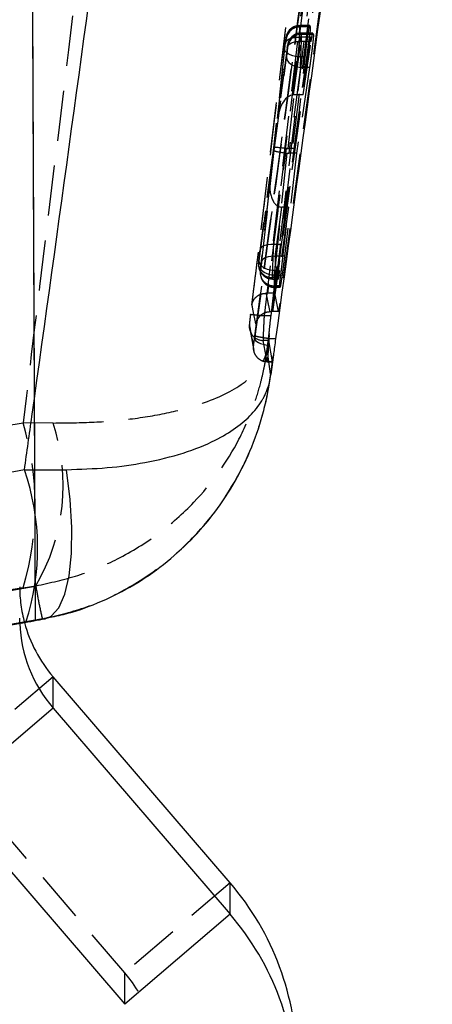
# Model space of a CAD drawing. Extents: x 19 to 225, y 41 to 166.
# Tile 13 of 20: x 144 to 150, y 117 to 131. Entities that reach past the tile are written whole.
import ezdxf

# ---------------------------------------------------------------- set-up
doc = ezdxf.new("R2010")
doc.units = 0
doc.header["$LTSCALE"] = 0.571429
doc.linetypes.add('HIDDEN', pattern=[1.905, 1.27, -0.635])
doc.layers.get('0').update_dxf_attribs({"linetype": 'CONTINUOUS'})

msp = doc.modelspace()

# ---------------------------------------------------------------- linework, layer by layer
at = {"color": 7, "linetype": 'HIDDEN'}
for p, q in [((144.121346, 157.801018), (144.276416, 122.310203)), ((144.276416, 122.792304), (144.16007, 149.407268)), ((149.905149, 145.501141), (147.629634, 127.024154)), ((147.732949, 127.024154), (150.006513, 145.426996)), ((149.261945, 137.668796), (147.788695, 126.75925)), ((148.150673, 133.020845), (147.382207, 126.720026)), ((147.5838, 126.700161), (148.352078, 133.000102)), ((148.236646, 130.887945), (148.092583, 130.887945)), ((148.092674, 130.887462), (148.096847, 130.868718)), ((148.237154, 130.887462), (148.092674, 130.887462)), ((148.244736, 130.868718), (148.096847, 130.868718)), ((148.280946, 130.781187), (148.116349, 130.781187)), ((148.11644, 130.780705), (148.120751, 130.761337)), ((148.281702, 130.780705), (148.11644, 130.780705)), ((148.237154, 130.887462), (148.244736, 130.868718)), ((148.281702, 130.780705), (148.29015, 130.761337)), ((147.773858, 129.54717), (147.893902, 130.643346)), ((147.898328, 130.693023), (147.894155, 130.711766)), ((148.09242, 130.719686), (148.001303, 129.887645)), ((148.005623, 129.887687), (148.109856, 130.658945)), ((148.233262, 130.719686), (148.09242, 130.719686)), ((148.257767, 130.658945), (148.109856, 130.658945)), ((148.29015, 130.761337), (148.120751, 130.761337)), ((148.233262, 130.719686), (148.141677, 129.887687)), ((148.141677, 129.887687), (148.257767, 130.658945)), ((147.873975, 130.559834), (147.716676, 129.12451)), ((147.874266, 130.56203), (147.716694, 129.124211)), ((147.911337, 130.564424), (147.773858, 129.54717)), ((147.911658, 130.567225), (147.774976, 129.55587)), ((147.911337, 130.564424), (147.911658, 130.567225)), ((147.922232, 130.585643), (147.917921, 130.605009)), ((147.723063, 129.083351), (147.904505, 130.426793)), ((147.927613, 129.113587), (148.072785, 130.438254)), ((148.027662, 129.113587), (148.173038, 130.438254)), ((148.173038, 130.438254), (148.072785, 130.438254)), ((148.103024, 130.28479), (147.935817, 129.046748)), ((148.234929, 130.28479), (148.047119, 129.046748)), ((148.234929, 130.28479), (148.103024, 130.28479)), ((148.141677, 129.887687), (148.005623, 129.887687)), ((147.716694, 129.124211), (147.515156, 127.633009)), ((147.716679, 129.12453), (147.515477, 127.635813)), ((147.548094, 127.485633), (147.723063, 129.083351)), ((147.713675, 127.72755), (147.901207, 129.115122)), ((147.829961, 127.72755), (148.027662, 129.113587)), ((148.027662, 129.113587), (147.927613, 129.113587)), ((147.909394, 129.048394), (147.746613, 127.56197)), ((148.047119, 129.046748), (147.874762, 127.56197)), ((148.047119, 129.046748), (147.935817, 129.046748)), ((147.508491, 127.494613), (147.665538, 128.65744)), ((147.664595, 128.649289), (147.527999, 127.402891)), ((147.665538, 128.65744), (147.528289, 127.405087)), ((147.830541, 128.26727), (147.70701, 127.352612)), ((147.726809, 127.281322), (147.834857, 128.267229)), ((147.932204, 128.267229), (147.800762, 127.352612)), ((147.818207, 127.281322), (147.932204, 128.267229)), ((147.932204, 128.267229), (147.834857, 128.267229)), ((147.829961, 127.72755), (147.713675, 127.72755)), ((147.874762, 127.56197), (147.746613, 127.56197)), ((147.497394, 127.473906), (147.501874, 127.453782)), ((147.500692, 127.406463), (147.505172, 127.386337)), ((147.505172, 127.386337), (147.51543, 127.35809)), ((147.523834, 127.355136), (147.528176, 127.335634)), ((147.527132, 127.287694), (147.531474, 127.268192)), ((147.700393, 127.230119), (147.695913, 127.250245)), ((147.775287, 127.250245), (147.695913, 127.250245)), ((147.779963, 127.230119), (147.700393, 127.230119)), ((147.700484, 127.229637), (147.780525, 127.229637)), ((147.800762, 127.352612), (147.70701, 127.352612)), ((147.818207, 127.281322), (147.726809, 127.281322)), ((147.779963, 127.230119), (147.775287, 127.250245)), ((147.726695, 127.111972), (147.722353, 127.131475)), ((147.804005, 127.131475), (147.722353, 127.131475)), ((147.808993, 127.111972), (147.726695, 127.111972)), ((147.726785, 127.111489), (147.809371, 127.111489)), ((147.808993, 127.111972), (147.804005, 127.131475)), ((147.629634, 127.024154), (147.607924, 127.024223)), ((147.732949, 127.024154), (147.629634, 127.024154)), ((147.788695, 126.75925), (147.732949, 127.024154)), ((147.583826, 126.700161), (147.5838, 126.700161)), ((147.679052, 126.700161), (147.583826, 126.700161)), ((147.661356, 126.75911), (147.692202, 126.75925)), ((147.788695, 126.75925), (147.692202, 126.75925)), ((147.374053, 126.511431), (147.428774, 126.196934)), ((147.441152, 126.367808), (147.446768, 126.40753)), ((147.624022, 126.217218), (147.651326, 126.442053)), ((147.647822, 126.369061), (147.647779, 126.368581)), ((147.744922, 126.368581), (147.647779, 126.368581)), ((147.625171, 126.036577), (147.56795, 126.343152)), ((147.643084, 126.34315), (147.56795, 126.34315)), ((147.643084, 126.343152), (147.696669, 126.036577)), ((147.62516, 126.036579), (147.625171, 126.036579)), ((147.696669, 126.036577), (147.625171, 126.036577)), ((147.625445, 126.035976), (147.697387, 126.035976)), ((147.703822, 126.064876), (147.674022, 125.849331)), ((143.836936, 125.109898), (144.100111, 125.153689)), ((144.533915, 125.151012), (144.100111, 125.153689)), ((144.276416, 122.792304), (143.836936, 122.714956)), ((144.100111, 122.770423), (143.836936, 122.726633)), ((144.100111, 122.770423), (144.284229, 122.800483)), ((144.276416, 122.792304), (144.276416, 122.310203)), ((143.836936, 122.232816), (144.276416, 122.310203)), ((143.836936, 122.221139), (144.120763, 122.273941)), ((144.053435, 122.257555), (144.051931, 122.334967)), ((144.378677, 122.323048), (144.120763, 122.273941)), ((144.120763, 122.273941), (144.142701, 122.274163)), ((144.378677, 122.323048), (144.417543, 122.326503)), ((144.533418, 121.488739), (143.014905, 120.189248)), ((145.570444, 117.212573), (143.014905, 120.189248)), ((147.088958, 118.512065), (145.570444, 117.212573)), ((145.570444, 116.759309), (145.570444, 117.212573))]:
    msp.add_line(p, q, dxfattribs=at)
at = {"color": 7, "linetype": 'CONTINUOUS'}
for p, q in [((147.669821, 125.813278), (147.712101, 126.122909)), ((144.120763, 124.473965), (143.836936, 124.421163)), ((144.120763, 124.473965), (144.72516, 124.47759)), ((143.858874, 122.22136), (144.142701, 122.274163)), ((144.533418, 121.035476), (144.533418, 121.488739)), ((147.088958, 118.512065), (144.533418, 121.488739)), ((144.533418, 121.035476), (143.014905, 119.735983)), ((144.533418, 121.035476), (147.088958, 118.058801)), ((143.014905, 119.735983), (145.570444, 116.759309)), ((147.088958, 118.058801), (147.088958, 118.512065)), ((147.088958, 118.058801), (145.570444, 116.759309))]:
    msp.add_line(p, q, dxfattribs=at)
at = {"color": 7, "linetype": 'HIDDEN', "flags": 128}
for points in [[(147.893902, 130.643346), (147.900194, 130.661266), (147.913171, 130.677728), (147.932379, 130.692162), (147.95715, 130.704066), (147.986625, 130.713024), (148.019778, 130.718725), (148.055457, 130.720971), (148.09242, 130.719686)], [(147.911658, 130.567225), (147.916964, 130.58609), (147.929491, 130.606125), (147.94847, 130.623808), (147.973221, 130.638512), (148.002859, 130.649707), (148.036325, 130.656991), (148.072421, 130.66011), (148.109856, 130.658945)], [(148.072785, 130.438254), (148.032072, 130.443713), (147.993079, 130.453159), (147.957455, 130.466193), (147.926704, 130.482262), (147.902127, 130.500689), (147.884762, 130.520696), (147.875342, 130.541435), (147.874266, 130.56203)], [(147.904505, 130.426793), (147.906378, 130.402709), (147.916346, 130.378628), (147.934, 130.355543), (147.958611, 130.334404), (147.989168, 130.316081), (148.024411, 130.301327), (148.062891, 130.290753), (148.103024, 130.28479)], [(147.713675, 127.72755), (147.67624, 127.728712), (147.640144, 127.725594), (147.606678, 127.718307), (147.57704, 127.707109), (147.552289, 127.692404), (147.53331, 127.674716), (147.520783, 127.654679), (147.515156, 127.633009)], [(147.548094, 127.485633), (147.554387, 127.503552), (147.567363, 127.520016), (147.586571, 127.534448), (147.611342, 127.54635), (147.640817, 127.555307), (147.673971, 127.561009), (147.709649, 127.563257), (147.746613, 127.56197)], [(147.70701, 127.352612), (147.666878, 127.358575), (147.628398, 127.369149), (147.593154, 127.383901), (147.562597, 127.402224), (147.537986, 127.423363), (147.520333, 127.446447), (147.510364, 127.470527), (147.508491, 127.494613)], [(147.726809, 127.281322), (147.686096, 127.286781), (147.647103, 127.296226), (147.611479, 127.309259), (147.580729, 127.325327), (147.556151, 127.343752), (147.538786, 127.363757), (147.529366, 127.384492), (147.528289, 127.405087)], [(147.441152, 126.367808), (147.444204, 126.35457), (147.455092, 126.340762), (147.473384, 126.32693), (147.498358, 126.313622), (147.529024, 126.301362), (147.564169, 126.290636), (147.602403, 126.281871), (147.642212, 126.275411)]]:
    msp.add_lwpolyline(points, dxfattribs=at)
at = {"color": 8, "linetype": 'CONTINUOUS', "flags": 128}
msp.add_lwpolyline([(144.417543, 122.326503), (144.506885, 122.363732), (144.616306, 122.484129), (144.703133, 122.680052), (144.764346, 122.944685), (144.797816, 123.268824), (144.802379, 123.641195), (144.777876, 124.048842), (144.72516, 124.47759)], dxfattribs=at)
at = {"color": 7, "linetype": 'HIDDEN'}
for centre, radius, start, end in [((148.092716, 130.687413), 0.200049, 90.0120552, 173.00763), ((148.096889, 130.668669), 0.200049, 90.0121887, 173.00763), ((148.116483, 130.580654), 0.20005, 90.0122731, 173.0074122), ((148.120791, 130.561291), 0.200046, 90.0113141, 173.0079016), ((147.695572, 127.449875), 0.19963, 173.0860448, 270.0977571), ((147.699754, 127.429656), 0.199345, 173.0488175, 201.2595245), ((147.700133, 127.42991), 0.19979, 201.2877669, 270.0745976), ((147.722012, 127.331105), 0.19963, 173.0860448, 270.0977571), ((147.726355, 127.311602), 0.199631, 173.0857902, 270.0975378), ((147.567599, 126.545771), 0.202621, 173.0544228, 270.0991325), ((140.12814, 123.962056), 4.146871, 343.3002038, 16.6997962), ((141.836191, 124.249053), 2.844512, 329.3860429, 18.4868773), ((146.045706, 122.788241), 1.993775, 180.0003122, 195.1002119), ((144.057018, 115.912873), 1.994913, 0.0059691, 40.6553207)]:
    msp.add_arc(centre, radius, start, end, dxfattribs=at)
at = {"color": 8, "linetype": 'CONTINUOUS'}
msp.add_arc((140.849128, 123.341328), 3.462147, 342.0469268, 19.095812, dxfattribs=at)
at = {"color": 7, "linetype": 'CONTINUOUS'}
for centre, radius, start, end in [((146.046898, 122.335208), 1.994975, 182.2307571, 220.6550237), ((146.047554, 122.788845), 1.995716, 195.1031399, 220.6508919), ((144.062106, 115.912666), 3.989826, 0.0059707, 40.6553144), ((144.062106, 115.459402), 3.989826, 0.0059707, 40.6553144)]:
    msp.add_arc(centre, radius, start, end, dxfattribs=at)
at = {"color": 7, "linetype": 'HIDDEN'}
for centre, major_axis, ratio, start_param, end_param in [((148.080502, 130.587944), (0.012082, 0.3), 0.006485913, 6.226758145, 8.376648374), ((148.084674, 130.569201), (0.012082, 0.3), 0.006485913, 5.238121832, 6.226758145), ((148.104268, 130.481186), (0.012082, 0.3), 0.006485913, 6.226758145, 7.220046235), ((147.881983, 130.611927), (0.012086, 0.1), 0.019208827, 6.228818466, 8.378708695), ((147.886155, 130.593184), (0.012086, 0.1), 0.019208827, 5.240182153, 6.228818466), ((148.108579, 130.46182), (0.012082, 0.3), 0.006485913, 4.081471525, 6.226758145), ((147.91006, 130.485803), (0.012086, 0.1), 0.019208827, 4.083531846, 6.228818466), ((147.905749, 130.50517), (0.012086, 0.1), 0.019208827, 6.228818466, 7.222106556), ((147.972377, 129.523187), (0.04448, 0.36367), 0.54577804, 0.077769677, 1.571601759), ((147.99613, 129.698942), (0.192938, 0.062616), 0.922871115, 1.232642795, 1.254107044), ((147.915213, 129.100229), (0.198535, -0.024291), 0.065604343, 1.64942621, 3.164709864), ((147.921582, 129.059367), (0.198537, -0.024274), 0.061937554, 3.164702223, 4.658536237), ((147.935961, 129.289553), (0.199348, 0.030224), 0.869593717, 4.407585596, 4.539772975), ((147.945403, 129.235746), (0.19254, 0.064017), 0.923584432, 4.234699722, 4.366835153), ((147.864058, 128.633456), (0.04469, 0.3654), 0.543194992, 1.571595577, 3.197563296), ((147.843279, 128.443855), (0.199214, 0.031294), 0.872583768, 4.512775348, 4.534272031), ((147.708085, 127.549763), (0.012082, 0.3), 0.006485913, 0.936743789, 3.085165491), ((147.509566, 127.573746), (0.012086, 0.1), 0.019208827, 0.93880411, 3.087225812), ((147.738867, 127.41149), (0.012082, 0.3), 0.006485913, 3.085165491, 5.238101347), ((147.514046, 127.553621), (0.012086, 0.1), 0.019208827, 3.087225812, 4.083547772), ((147.536006, 127.454976), (0.012086, 0.1), 0.019208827, 2.095453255, 3.087225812), ((147.540348, 127.435473), (0.012086, 0.1), 0.019208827, 3.087225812, 5.240161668), ((147.712565, 127.529637), (0.012082, 0.3), 0.006485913, 3.085165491, 4.081487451), ((147.734525, 127.430993), (0.012082, 0.3), 0.006485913, 2.093392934, 3.085165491)]:
    msp.add_ellipse(centre, major_axis=major_axis, ratio=ratio, start_param=start_param, end_param=end_param, dxfattribs=at)
for points, knots in [([(146.690601, 146.151852), (145.949582, 140.203732), (145.07773, 133.205431), (144.227672, 126.204294), (144.100111, 125.153689)], [0, 0, 0, 0, 0.849937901, 1, 1, 1, 1]), ([(147.679052, 126.700161), (148.003731, 129.386824), (148.764926, 135.685586), (149.527473, 141.984157), (149.964764, 145.596147)], [0, 0, 0, 0, 0.426538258, 1, 1, 1, 1]), ([(147.404341, 126.857851), (147.467871, 127.376712), (148.230007, 133.601181), (148.999041, 139.824802), (149.703969, 145.529632)], [0, 0, 0, 0, 0.083358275, 1, 1, 1, 1]), ([(147.446768, 126.40753), (147.753861, 128.643379), (148.447135, 133.690884), (149.115512, 138.741732), (149.487824, 141.55525)], [0, 0, 0, 0, 0.442961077, 1, 1, 1, 1]), ([(149.688746, 141.517494), (149.316535, 138.703897), (148.648324, 133.652792), (147.954963, 128.60507), (147.647822, 126.369061)], [0, 0, 0, 0, 0.5570260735, 1, 1, 1, 1]), ([(148.700191, 135.647603), (148.605304, 134.93957), (148.190694, 131.845788), (147.767497, 128.752882), (147.441152, 126.367808)], [0, 0, 0, 0, 0.228856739, 1, 1, 1, 1]), ([(148.700191, 135.647603), (148.682077, 135.513677), (148.591509, 134.84405), (148.181794, 131.818382), (147.785714, 128.927272), (147.463007, 126.571734)], [0, 0, 0, 0, 0.0442621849, 0.2213106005, 1, 1, 1, 1]), ([(147.692202, 126.75925), (148.056381, 129.420127), (148.461121, 132.377354), (148.86113, 135.335221), (148.901215, 135.631636)], [0, 0, 0, 0, 0.899787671, 1, 1, 1, 1]), ([(148.092741, 130.886358), (148.072163, 130.885208), (148.032511, 130.882991), (147.982201, 130.857221), (147.945375, 130.825799), (147.921265, 130.793304), (147.906931, 130.764327), (147.899566, 130.741747), (147.896281, 130.727615), (147.894361, 130.71766), (147.891963, 130.703193), (147.888334, 130.677807), (147.883091, 130.637472), (147.878058, 130.59622), (147.875287, 130.571528), (147.873975, 130.559834)], [0, 0, 0, 0, 0.127963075, 0.246579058, 0.346170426, 0.430030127, 0.498268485, 0.549235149, 0.578999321, 0.603373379, 0.647185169, 0.748061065, 0.832711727, 0.920771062, 1, 1, 1, 1]), ([(148.116072, 130.778974), (148.096802, 130.778259), (148.058231, 130.776828), (148.008425, 130.752045), (147.970796, 130.720843), (147.946073, 130.688267), (147.931274, 130.65901), (147.923607, 130.636024), (147.92017, 130.621453), (147.918235, 130.61149), (147.915814, 130.597125), (147.913392, 130.579696), (147.911658, 130.567225)], [0, 0, 0, 0, 0.1602839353, 0.3208163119, 0.4553257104, 0.5687072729, 0.6612199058, 0.7308521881, 0.7719836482, 0.8042849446, 0.8599507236, 1, 1, 1, 1]), ([(148.173038, 130.438254), (148.176501, 130.469321), (148.183429, 130.531449), (148.196365, 130.635486), (148.209434, 130.733039), (148.22146, 130.81462), (148.230913, 130.869792), (148.235617, 130.888683), (148.236845, 130.887708), (148.237154, 130.887462)], [0, 0, 0, 0, 0.157711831, 0.31539207, 0.473731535, 0.632279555, 0.79023, 0.947029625, 1, 1, 1, 1]), ([(148.244736, 130.868718), (148.245082, 130.863499), (148.245774, 130.85306), (148.241561, 130.798854), (148.235988, 130.74569), (148.233262, 130.719686)], [0, 0, 0, 0, 0.3381472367, 0.6762769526, 1, 1, 1, 1]), ([(148.257767, 130.658945), (148.261721, 130.684055), (148.269629, 130.73428), (148.278116, 130.777004), (148.280535, 130.779501), (148.281702, 130.780705)], [0, 0, 0, 0, 0.341015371, 0.682106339, 1, 1, 1, 1]), ([(148.29015, 130.761337), (148.290552, 130.756185), (148.291357, 130.74588), (148.286838, 130.690005), (148.278571, 130.611225), (148.267022, 130.514868), (148.253578, 130.412462), (148.242493, 130.334402), (148.236567, 130.295533), (148.234929, 130.28479)], [0, 0, 0, 0, 0.155159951, 0.310311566, 0.465756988, 0.622316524, 0.780265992, 0.939272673, 1, 1, 1, 1]), ([(147.775287, 127.250245), (147.775261, 127.255411), (147.775209, 127.265743), (147.780433, 127.321758), (147.788932, 127.400741), (147.800195, 127.497339), (147.812882, 127.599874), (147.823104, 127.677966), (147.828473, 127.716792), (147.829961, 127.72755)], [0, 0, 0, 0, 0.1552297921, 0.3104493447, 0.4660712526, 0.6227570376, 0.780604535, 0.939212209, 1, 1, 1, 1]), ([(147.515477, 127.635813), (147.51389, 127.623795), (147.510667, 127.599378), (147.505497, 127.556715), (147.500954, 127.516743), (147.49797, 127.487477), (147.496561, 127.470982), (147.495813, 127.457082), (147.495756, 127.435195), (147.498724, 127.417915), (147.500692, 127.406463)], [0, 0, 0, 0, 0.152628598, 0.310109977, 0.46466765, 0.622728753, 0.737070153, 0.804337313, 0.870323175, 1, 1, 1, 1]), ([(147.874762, 127.56197), (147.870983, 127.53091), (147.863425, 127.468796), (147.849613, 127.364649), (147.835909, 127.266915), (147.823625, 127.185145), (147.814356, 127.129834), (147.810092, 127.110771), (147.809217, 127.111727), (147.808993, 127.111972)], [0, 0, 0, 0, 0.157751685, 0.3154737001, 0.4738739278, 0.6323544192, 0.7900061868, 0.9463060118, 1, 1, 1, 1]), ([(147.527999, 127.402891), (147.52721, 127.395541), (147.525067, 127.375581), (147.523378, 127.357449), (147.52242, 127.342241), (147.521922, 127.320165), (147.524951, 127.301287), (147.527132, 127.287694)], [0, 0, 0, 0, 0.177153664, 0.481111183, 0.618092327, 0.725010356, 1, 1, 1, 1]), ([(147.531474, 127.268192), (147.535827, 127.249689), (147.540736, 127.228822), (147.553767, 127.212424), (147.555244, 127.210565)], [0, 0, 0, 0, 0.886670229, 1, 1, 1, 1]), ([(147.800762, 127.352612), (147.797114, 127.327467), (147.789818, 127.27717), (147.782449, 127.233954), (147.780776, 127.231374), (147.779963, 127.230119)], [0, 0, 0, 0, 0.339440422, 0.678957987, 1, 1, 1, 1]), ([(147.804005, 127.131475), (147.803965, 127.136697), (147.803886, 127.147139), (147.809081, 127.201514), (147.815199, 127.255013), (147.818207, 127.281322)], [0, 0, 0, 0, 0.337001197, 0.673974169, 1, 1, 1, 1]), ([(147.555244, 127.210565), (147.565749, 127.194895), (147.589058, 127.160125), (147.645872, 127.125771), (147.695914, 127.108496), (147.72319, 127.112563), (147.726591, 127.113071)], [0, 0, 0, 0, 0.270717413, 0.60070138, 0.950211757, 1, 1, 1, 1]), ([(147.404341, 126.857851), (147.404434, 126.858495), (147.405534, 126.86606), (147.412718, 126.899582), (147.438667, 126.950008), (147.492787, 126.995054), (147.549617, 127.019828), (147.588446, 127.022755), (147.607924, 127.024223)], [0, 0, 0, 0, 0.008053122, 0.094590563, 0.423344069, 0.670046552, 0.834483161, 1, 1, 1, 1]), ([(147.607924, 127.024223), (147.607928, 127.0242), (147.615945, 126.980255), (147.632788, 126.89163), (147.651454, 126.803447), (147.661345, 126.759157), (147.661356, 126.75911)], [0, 0, 0, 0, 0.000261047, 0.49935669, 0.999473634, 1, 1, 1, 1]), ([(147.463007, 126.571734), (147.45237, 126.619529), (147.431159, 126.714833), (147.413262, 126.810274), (147.404341, 126.857851)], [0, 0, 0, 0, 0.501502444, 1, 1, 1, 1]), ([(147.382013, 126.718497), (147.381172, 126.711589), (147.377995, 126.685491), (147.372871, 126.640915), (147.367748, 126.592132), (147.365697, 126.570568), (147.364775, 126.550279), (147.365054, 126.532656), (147.366526, 126.519767), (147.367587, 126.513162), (147.367592, 126.513136), (147.367593, 126.513128)], [0, 0, 0, 0, 0.079587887, 0.300662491, 0.530650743, 0.780111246, 0.848643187, 0.922625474, 0.99969378, 0.999904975, 1, 1, 1, 1]), ([(147.382207, 126.720026), (147.38114, 126.711171), (147.378079, 126.685763), (147.373434, 126.645332), (147.369215, 126.606074), (147.366564, 126.578135), (147.366498, 126.572895), (147.366465, 126.570274)], [0, 0, 0, 0, 0.118489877, 0.339962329, 0.56023841, 0.78007731, 1, 1, 1, 1]), ([(147.382207, 126.720026), (147.382593, 126.720163), (147.38311, 126.720346), (147.390584, 126.720036), (147.409562, 126.718445), (147.455469, 126.713822), (147.515694, 126.70662), (147.561096, 126.702314), (147.5838, 126.700161)], [0, 0, 0, 0, 0.111740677, 0.150103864, 0.362677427, 0.575254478, 0.787608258, 1, 1, 1, 1]), ([(147.463007, 126.571734), (147.463092, 126.572442), (147.463889, 126.579089), (147.470056, 126.615826), (147.49387, 126.672265), (147.547342, 126.724457), (147.603446, 126.753214), (147.642006, 126.75714), (147.661356, 126.75911)], [0, 0, 0, 0, 0.007994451, 0.075060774, 0.417969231, 0.671284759, 0.835049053, 1, 1, 1, 1]), ([(147.56795, 126.34315), (147.56795, 126.343151), (147.568246, 126.345516), (147.567931, 126.363604), (147.570742, 126.427428), (147.574901, 126.521024), (147.57964, 126.617285), (147.582653, 126.678326), (147.583798, 126.699927), (147.5838, 126.699947)], [0, 0, 0, 0, 0.000115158, 0.219410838, 0.438683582, 0.65818396, 0.878593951, 0.999884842, 1, 1, 1, 1]), ([(147.5838, 126.699947), (147.583802, 126.699967), (147.58381, 126.700039), (147.583819, 126.70011), (147.583826, 126.700161)], [0, 0, 0, 0, 0.277881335, 1, 1, 1, 1]), ([(147.651326, 126.442053), (147.652526, 126.453765), (147.656697, 126.494509), (147.665269, 126.581245), (147.674475, 126.66067), (147.679052, 126.700161)], [0, 0, 0, 0, 0.168622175, 0.586619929, 1, 1, 1, 1]), ([(147.366465, 126.570277), (147.367832, 126.562191), (147.374668, 126.521758), (147.392517, 126.420549), (147.411619, 126.327544), (147.424089, 126.26683)], [0, 0, 0, 0, 0.079865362, 0.399326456, 1, 1, 1, 1]), ([(147.424089, 126.26683), (147.424441, 126.267181), (147.425203, 126.267942), (147.428878, 126.287807), (147.434355, 126.321651), (147.438887, 126.352424), (147.441152, 126.367808)], [0, 0, 0, 0, 0.22127562, 0.480035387, 0.740072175, 1, 1, 1, 1]), ([(147.647822, 126.369061), (147.625182, 126.372311), (147.579902, 126.378811), (147.51887, 126.389153), (147.462341, 126.400301), (147.452558, 126.404843), (147.446768, 126.40753)], [0, 0, 0, 0, 0.217035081, 0.434069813, 0.665090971, 1, 1, 1, 1]), ([(147.647779, 126.368581), (147.647777, 126.368561), (147.645805, 126.337009), (147.644008, 126.3062), (147.642212, 126.275411)], [0, 0, 0, 0, 0.000629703, 1, 1, 1, 1]), ([(147.651326, 126.442053), (147.650146, 126.430484), (147.646312, 126.392902), (147.642995, 126.354968), (147.643058, 126.346532), (147.643083, 126.34315)], [0, 0, 0, 0, 0.210407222, 0.683524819, 1, 1, 1, 1]), ([(147.424089, 126.26683), (147.42297, 126.252003), (147.421141, 126.227775), (147.428642, 126.181301), (147.449696, 126.129537), (147.495946, 126.078159), (147.556681, 126.043269), (147.602334, 126.038809), (147.62516, 126.036579)], [0, 0, 0, 0, 0.128812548, 0.210477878, 0.407862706, 0.605248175, 0.802622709, 1, 1, 1, 1]), ([(147.642212, 126.275411), (147.639947, 126.238971), (147.635413, 126.166036), (147.629938, 126.086002), (147.626282, 126.039287), (147.625514, 126.037431), (147.62516, 126.036579)], [0, 0, 0, 0, 0.2598991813, 0.5201901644, 0.779637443, 1, 1, 1, 1]), ([(144.284229, 122.800483), (144.489259, 122.844823), (144.899372, 122.933516), (145.498811, 123.188586), (146.067302, 123.541081), (146.69567, 124.097104), (147.156557, 124.745088), (147.376437, 125.254552), (147.473104, 125.531051), (147.522944, 125.69492), (147.570515, 125.898646), (147.594312, 126.02249), (147.606963, 126.098131), (147.614004, 126.144388), (147.61805, 126.172682), (147.620505, 126.190544), (147.621818, 126.200366), (147.622927, 126.208753), (147.623518, 126.213322), (147.624022, 126.217218)], [0, 0, 0, 0, 0.11681886, 0.233667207, 0.366581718, 0.499546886, 0.722073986, 0.834976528, 0.835183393, 0.900263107, 0.939254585, 0.962916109, 0.977341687, 0.986150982, 0.99153452, 0.994825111, 0.997181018, 0.997596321, 1, 1, 1, 1]), ([(144.533915, 125.151012), (144.734428, 125.152873), (145.135505, 125.156595), (145.713539, 125.210265), (146.254498, 125.303682), (146.841593, 125.47089), (147.256516, 125.686007), (147.441306, 125.86536), (147.519149, 125.964668), (147.557865, 126.023878), (147.591754, 126.098705), (147.607269, 126.144558), (147.614879, 126.1727), (147.618842, 126.189964), (147.621007, 126.200541), (147.622276, 126.207225), (147.622936, 126.210903), (147.623488, 126.214045), (147.623776, 126.215758), (147.624022, 126.217218)], [0, 0, 0, 0, 0.116819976, 0.233669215, 0.366583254, 0.499547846, 0.722110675, 0.835010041, 0.835182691, 0.900268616, 0.939261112, 0.962921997, 0.977345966, 0.986154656, 0.991536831, 0.994826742, 0.997181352, 0.997596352, 1, 1, 1, 1]), ([(147.674022, 125.849331), (147.665077, 125.910787), (147.646983, 126.035094), (147.631733, 126.156058), (147.624022, 126.217218)], [0, 0, 0, 0, 0.4943892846, 1, 1, 1, 1]), ([(147.712448, 126.122861), (147.710282, 126.106712), (147.707144, 126.083314), (147.704608, 126.069238), (147.703822, 126.064876)], [0, 0, 0, 0, 0.690157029, 1, 1, 1, 1]), ([(147.696669, 126.036577), (147.697621, 126.037662), (147.698947, 126.039174), (147.702749, 126.059218), (147.703822, 126.064876)], [0, 0, 0, 0, 0.717726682, 1, 1, 1, 1]), ([(144.378677, 122.323048), (144.581981, 122.370252), (144.9941, 122.465939), (145.593067, 122.739448), (146.167388, 123.119032), (146.779762, 123.703216), (147.223479, 124.370137), (147.447373, 124.91693), (147.543565, 125.218185), (147.591724, 125.397275), (147.629465, 125.573974), (147.648893, 125.68139), (147.659449, 125.746882), (147.665413, 125.786838), (147.668876, 125.811215), (147.670875, 125.825743), (147.671912, 125.833419), (147.67287, 125.840572), (147.673489, 125.845279), (147.674022, 125.849331)], [0, 0, 0, 0, 0.117516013, 0.238217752, 0.37321911, 0.512402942, 0.728640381, 0.839071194, 0.861710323, 0.916279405, 0.949085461, 0.968985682, 0.981096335, 0.988475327, 0.992973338, 0.995715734, 0.997181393, 0.997572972, 1, 1, 1, 1]), ([(144.284229, 122.800483), (144.297671, 122.720321), (144.324495, 122.560353), (144.360643, 122.402032), (144.378677, 122.323048)], [0, 0, 0, 0, 0.50111328, 1, 1, 1, 1])]:
    msp.add_open_spline(points, degree=3, knots=knots, dxfattribs=at)
at = {"color": 7, "linetype": 'CONTINUOUS'}
for points, knots in [([(144.120763, 124.473965), (144.156624, 124.730809), (144.965789, 130.52626), (145.739489, 136.326374), (146.478901, 141.869437)], [0, 0, 0, 0, 0.044318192, 1, 1, 1, 1]), ([(149.77475, 141.550433), (149.423092, 138.870446), (148.75884, 133.808179), (148.069379, 128.749277), (147.744922, 126.368581)], [0, 0, 0, 0, 0.529404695, 1, 1, 1, 1]), ([(147.744922, 126.368581), (147.739647, 126.329528), (147.729098, 126.251417), (147.718523, 126.165004), (147.713798, 126.132228), (147.712448, 126.122861)], [0, 0, 0, 0, 0.416602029, 0.833272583, 1, 1, 1, 1]), ([(144.417662, 122.335727), (144.5075, 122.351513), (144.767741, 122.397243), (145.181078, 122.546563), (145.649729, 122.772996), (146.086366, 123.06387), (146.483817, 123.408799), (146.83739, 123.806701), (147.140776, 124.25304), (147.387191, 124.742424), (147.567926, 125.26248), (147.64954, 125.651545), (147.67617, 125.861935), (147.679909, 125.891475)], [0, 0, 0, 0, 0.050858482, 0.147326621, 0.246107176, 0.345387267, 0.446516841, 0.549394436, 0.654887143, 0.763124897, 0.873202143, 0.982196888, 1, 1, 1, 1]), ([(144.72516, 124.47759), (144.924355, 124.48417), (145.322802, 124.497333), (145.893756, 124.578112), (146.42455, 124.70956), (146.978931, 124.931909), (147.357443, 125.204161), (147.53104, 125.438553), (147.599805, 125.569489), (147.631805, 125.647938), (147.653814, 125.7263), (147.663719, 125.774176), (147.668485, 125.803446), (147.670921, 125.821333), (147.672234, 125.832255), (147.672952, 125.838756), (147.673313, 125.842192), (147.673639, 125.845394), (147.673845, 125.84751), (147.674022, 125.849331)], [0, 0, 0, 0, 0.119091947, 0.238217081, 0.37526876, 0.512377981, 0.729002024, 0.839386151, 0.861695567, 0.916312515, 0.94912868, 0.969025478, 0.981128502, 0.988499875, 0.992991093, 0.995728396, 0.997181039, 0.997572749, 1, 1, 1, 1]), ([(144.078365, 122.262257), (144.137634, 122.273194), (144.2536, 122.294595), (144.363811, 122.316452), (144.417696, 122.327138)], [0, 0, 0, 0, 0.511082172, 1, 1, 1, 1])]:
    msp.add_open_spline(points, degree=3, knots=knots, dxfattribs=at)

doc.saveas('drawing.dxf')
